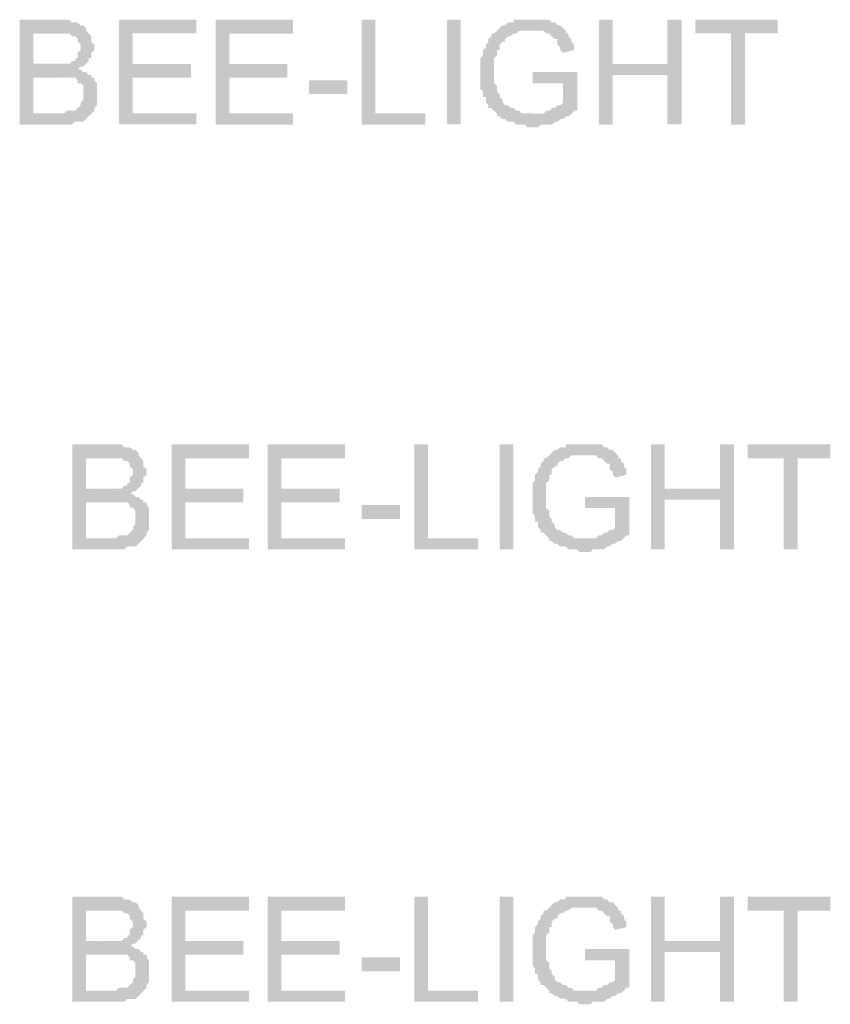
# Model space of a CAD drawing. Header units: millimetres. Extents: x -523 to 1404227, y -783705 to 1038705.
# Tile 188 of 256: x 402341 to 403586, y 245576 to 247087. Entities that reach past the tile are written whole.
import ezdxf

# ---------------------------------------------------------------- set-up
doc = ezdxf.new("R2010")
doc.units = ezdxf.units.MM
doc.linetypes.add('ACAD_ISO08W100', pattern=[36, 24, -3, 6, -3])
doc.layers.add('!!ELEKTRYKA', color=7, linetype='Continuous')

msp = doc.modelspace()

# ---------------------------------------------------------------- hatches: boundary and pattern name
at = {"layer": '!!ELEKTRYKA', "linetype": 'ACAD_ISO08W100'}
for points in [[(402400.26, 247087.34), (402341.2, 247087.34), (402341.2, 246926.47), (402400.26, 246926.47), (402405.02, 246926.47), (402408.83, 246926.47), (402417.4, 246926.47), (402421.21, 246926.47), (402421.21, 246926.47), (402425.97, 246930.76), (402429.78, 246930.76), (402434.54, 246930.76), (402438.35, 246930.76), (402443.12, 246934.95), (402446.93, 246939.23), (402446.93, 246939.23), (402446.93, 246939.23), (402451.69, 246943.42), (402362.16, 246943.42), (402362.16, 246998.47), (402400.26, 246998.47), (402451.69, 247002.76), (402446.93, 247002.76), (402443.12, 247006.95), (402438.35, 247006.95), (402434.54, 247011.14), (402429.78, 247011.14), (402429.78, 247011.14), (402434.54, 247015.43), (402438.35, 247015.43), (402362.16, 247019.62), (402362.16, 247066.19), (402391.68, 247066.19), (402446.93, 247066.19), (402443.12, 247070.48), (402443.12, 247074.67), (402438.35, 247078.96), (402434.54, 247078.96), (402429.78, 247083.15), (402425.97, 247083.15), (402425.97, 247083.15), (402421.21, 247083.15), (402417.4, 247087.34), (402408.83, 247087.34), (402405.02, 247087.34)], [(402612.64, 247087.34), (402493.71, 247087.34), (402493.71, 246926.53), (402612.64, 246926.53), (402612.64, 246943.47), (402514.64, 246943.47), (402514.64, 246998.47), (402604.08, 246998.47), (402604.08, 247019.59), (402514.64, 247019.59), (402514.64, 247066.22), (402612.64, 247066.22)], [(402760.89, 247087.35), (402642.07, 247087.35), (402642.07, 246926.51), (402760.89, 246926.51), (402760.89, 246943.43), (402662.98, 246943.43), (402662.98, 246998.47), (402752.34, 246998.47), (402752.34, 247019.57), (402662.98, 247019.57), (402662.98, 247066.15), (402760.89, 247066.15)], [(402887.22, 247087.36), (402866.33, 247087.36), (402866.33, 246926.46), (402964.1, 246926.46), (402964.1, 246943.45), (402887.22, 246943.45)], [(403129.1, 247087.37), (403124.36, 247087.37), (403120.56, 247087.37), (403115.82, 247087.37), (403112.03, 247087.37), (403103.5, 247087.37), (403099.7, 247087.37), (403099.7, 247083.1), (403094.96, 247083.1), (403091.17, 247083.1), (403086.43, 247078.83), (403082.64, 247078.83), (403077.9, 247074.66), (403077.9, 247074.66), (403074.11, 247070.39), (403069.36, 247066.13), (403065.57, 247066.13), (403065.57, 247061.96), (403060.83, 247057.69), (403060.83, 247053.42), (403057.04, 247049.25), (403057.04, 247049.25), (403057.04, 247044.99), (403052.3, 247040.81), (403052.3, 247036.55), (403052.3, 247032.28), (403048.51, 247028.11), (403048.51, 247023.84), (403048.51, 247019.58), (403048.51, 247015.4), (403048.51, 247011.14), (403048.51, 247006.87), (403048.51, 247002.7), (403048.51, 246998.43), (403048.51, 246994.17), (403048.51, 246985.73), (403048.51, 246981.46), (403052.3, 246977.29), (403052.3, 246973.02), (403052.3, 246968.76), (403057.04, 246968.76), (403057.04, 246964.59), (403057.04, 246960.32), (403060.83, 246956.05), (403060.83, 246951.88), (403065.57, 246951.88), (403069.36, 246947.61), (403074.11, 246943.44), (403074.11, 246939.18), (403129.1, 246943.44), (403124.36, 246943.44), (403120.56, 246943.44), (403115.82, 246943.44), (403112.03, 246943.44), (403108.24, 246947.61), (403103.5, 246947.61), (403099.7, 246951.88), (403094.96, 246951.88), (403091.17, 246956.05), (403086.43, 246956.05), (403082.64, 246960.32), (403082.64, 246964.59), (403077.9, 246968.76), (403077.9, 246973.02), (403077.9, 246973.02), (403074.11, 246977.29), (403074.11, 246981.46), (403074.11, 246985.73), (403069.36, 246990), (403069.36, 246994.17), (403069.36, 246998.43), (403069.36, 247002.7), (403069.36, 247006.87), (403069.36, 247006.87), (403069.36, 247015.4), (403069.36, 247019.58), (403069.36, 247023.84), (403069.36, 247028.11), (403074.11, 247032.28), (403074.11, 247036.55), (403074.11, 247040.81), (403077.9, 247040.81), (403077.9, 247044.99), (403077.9, 247049.25), (403082.64, 247053.42), (403086.43, 247053.42), (403086.43, 247057.69), (403091.17, 247061.96), (403094.96, 247061.96), (403099.7, 247066.13), (403103.5, 247066.13), (403103.5, 247066.13), (403108.24, 247070.39), (403112.03, 247070.39), (403115.82, 247070.39), (403124.36, 247070.39), (403129.1, 247070.39), (403179.35, 247070.39), (403175.55, 247074.66), (403170.81, 247078.83), (403167.02, 247078.83), (403163.23, 247083.1), (403158.49, 247083.1), (403158.49, 247083.1), (403154.69, 247087.37), (403149.95, 247087.37), (403146.16, 247087.37), (403141.42, 247087.37), (403137.63, 247087.37), (403132.89, 247087.37)], [(403251.51, 247087.31), (403230.68, 247087.31), (403230.68, 246926.42), (403251.51, 246926.42), (403251.51, 247002.65), (403336.74, 247002.65), (403251.51, 247019.6)], [(403357.43, 247087.4), (403335.65, 247087.4), (403335.65, 247019.6), (403251.38, 247019.6), (403335.65, 247002.75), (403335.65, 246926.53), (403357.43, 246926.53)], [(403505.13, 247087.4), (403378.35, 247087.4), (403378.35, 247066.21), (403433.22, 247066.21), (403433.22, 246926.47), (403454.98, 246926.47), (403454.98, 247066.21), (403505.13, 247066.21)], [(402447.35, 247066.22), (402392.12, 247066.22), (402396.88, 247066.22), (402400.69, 247066.22), (402409.26, 247066.22), (402413.07, 247066.22), (402413.07, 247066.22), (402417.83, 247066.22), (402417.83, 247066.22), (402421.64, 247061.93), (402426.4, 247061.93), (402430.21, 247057.74), (402430.21, 247057.74), (402430.21, 247053.46), (402434.97, 247049.27), (402434.97, 247044.98), (402434.97, 247040.79), (402430.21, 247036.51), (402430.21, 247032.32), (402430.21, 247028.12), (402426.4, 247028.12), (402426.4, 247023.84), (402421.64, 247023.84), (402417.83, 247019.65), (402413.07, 247019.65), (402413.07, 247019.65), (402409.26, 247019.65), (402400.69, 247019.65), (402396.88, 247019.65), (402362.6, 247019.65), (402438.78, 247015.36), (402442.59, 247019.65), (402447.35, 247023.84), (402447.35, 247028.12), (402451.16, 247028.12), (402451.16, 247032.32), (402451.16, 247036.51), (402455.92, 247040.79), (402455.92, 247044.98), (402455.92, 247044.98), (402455.92, 247049.27), (402451.16, 247053.46), (402451.16, 247057.74), (402451.16, 247061.93)], [(403179.72, 247070.44), (403128.55, 247070.44), (403128.55, 247070.44), (403132.34, 247070.44), (403137.08, 247070.44), (403140.87, 247070.44), (403145.61, 247070.44), (403149.4, 247066.27), (403149.4, 247066.27), (403154.14, 247066.27), (403157.93, 247062.01), (403162.67, 247057.74), (403166.46, 247057.74), (403166.46, 247053.48), (403166.46, 247049.31), (403171.2, 247045.05), (403171.2, 247040.78), (403174.99, 247036.61), (403192.04, 247040.78), (403192.04, 247045.05), (403192.04, 247049.31), (403188.25, 247053.48), (403188.25, 247057.74), (403183.51, 247062.01), (403183.51, 247066.27), (403179.72, 247066.27)], [(402451.16, 247002.7), (402400.69, 246998.41), (402400.69, 246998.41), (402404.5, 246998.41), (402409.26, 246998.41), (402413.07, 246998.41), (402417.83, 246998.41), (402421.64, 246998.41), (402426.4, 246998.41), (402430.21, 246994.22), (402430.21, 246989.94), (402434.97, 246989.94), (402438.78, 246985.75), (402438.78, 246981.56), (402438.78, 246977.27), (402438.78, 246973.08), (402438.78, 246973.08), (402438.78, 246968.8), (402438.78, 246964.61), (402434.97, 246960.32), (402434.97, 246956.13), (402430.21, 246951.84), (402430.21, 246951.84), (402426.4, 246947.65), (402421.64, 246947.65), (402417.83, 246947.65), (402417.83, 246947.65), (402413.07, 246947.65), (402409.26, 246943.37), (402400.69, 246943.37), (402362.6, 246943.37), (402451.16, 246943.37), (402455.92, 246947.65), (402455.92, 246951.84), (402459.73, 246956.13), (402459.73, 246960.32), (402459.73, 246964.61), (402459.73, 246968.8), (402459.73, 246973.08), (402459.73, 246977.27), (402459.73, 246981.56), (402459.73, 246985.75), (402459.73, 246989.94), (402455.92, 246994.22), (402455.92, 246998.41), (402451.16, 246998.41)], [(403197.27, 247006.91), (403129.02, 247006.91), (403129.02, 246989.95), (403175.47, 246989.95), (403175.47, 246960.28), (403175.47, 246960.28), (403171.68, 246956.1), (403166.94, 246956.1), (403163.15, 246951.84), (403158.41, 246951.84), (403154.61, 246947.57), (403154.61, 246947.57), (403149.87, 246947.57), (403146.08, 246943.4), (403141.34, 246943.4), (403137.55, 246943.4), (403133.76, 246943.4), (403129.02, 246943.4), (403074.04, 246939.14), (403077.83, 246939.14), (403082.57, 246934.87), (403086.36, 246934.87), (403091.1, 246930.7), (403094.89, 246930.7), (403099.63, 246930.7), (403103.42, 246926.43), (403108.16, 246926.43), (403111.96, 246926.43), (403116.7, 246926.43), (403120.49, 246922.17), (403125.23, 246922.17), (403129.02, 246922.17), (403133.76, 246922.17), (403137.55, 246922.17), (403141.34, 246926.43), (403146.08, 246926.43), (403149.87, 246926.43), (403154.61, 246926.43), (403158.41, 246926.43), (403163.15, 246930.7), (403163.15, 246930.7), (403166.94, 246930.7), (403171.68, 246934.87), (403175.47, 246934.87), (403180.21, 246939.14), (403184, 246939.14), (403188.74, 246943.4), (403192.53, 246947.57), (403197.27, 246947.57)], [(402480.96, 246435.39), (402421.94, 246435.39), (402421.94, 246274.51), (402480.96, 246274.51), (402485.72, 246274.51), (402489.53, 246274.51), (402498.1, 246274.51), (402501.9, 246274.51), (402501.9, 246274.51), (402506.66, 246278.79), (402510.47, 246278.79), (402515.23, 246278.79), (402519.04, 246278.79), (402523.8, 246282.98), (402527.61, 246287.17), (402527.61, 246287.17), (402527.61, 246287.17), (402532.37, 246291.46), (402442.88, 246291.46), (402442.88, 246346.48), (402480.96, 246346.48), (402532.37, 246350.76), (402527.61, 246350.76), (402523.8, 246354.95), (402519.04, 246354.95), (402515.23, 246359.23), (402510.47, 246359.23), (402510.47, 246359.23), (402515.23, 246363.42), (402519.04, 246363.42), (402442.88, 246367.61), (402442.88, 246414.26), (402472.39, 246414.26), (402527.61, 246414.26), (402523.8, 246418.45), (402523.8, 246422.73), (402519.04, 246426.92), (402515.23, 246426.92), (402510.47, 246431.2), (402506.66, 246431.2), (402506.66, 246431.2), (402501.9, 246431.2), (402498.1, 246435.39), (402489.53, 246435.39), (402485.72, 246435.39)], [(402693.32, 246435.34), (402574.44, 246435.34), (402574.44, 246274.53), (402693.32, 246274.53), (402693.32, 246291.45), (402595.36, 246291.45), (402595.36, 246346.52), (402684.76, 246346.52), (402684.76, 246367.63), (402595.36, 246367.63), (402595.36, 246414.23), (402693.32, 246414.23)], [(402840.88, 246435.48), (402722.11, 246435.48), (402722.11, 246274.54), (402840.88, 246274.54), (402840.88, 246291.54), (402743.01, 246291.54), (402743.01, 246346.55), (402832.33, 246346.55), (402832.33, 246367.74), (402743.01, 246367.74), (402743.01, 246414.3), (402840.88, 246414.3)], [(402967.94, 246435.35), (402947.07, 246435.35), (402947.07, 246274.45), (403044.79, 246274.45), (403044.79, 246291.43), (402967.94, 246291.43)], [(403209.1, 246435.44), (403204.36, 246435.44), (403200.57, 246435.44), (403195.83, 246435.44), (403192.04, 246435.44), (403183.51, 246435.44), (403179.72, 246435.44), (403179.72, 246431.18), (403174.99, 246431.18), (403171.2, 246431.18), (403166.46, 246427.01), (403162.67, 246427.01), (403157.93, 246422.75), (403157.93, 246422.75), (403154.14, 246418.48), (403149.4, 246414.31), (403145.61, 246414.31), (403145.61, 246410.05), (403140.87, 246405.78), (403140.87, 246401.61), (403137.08, 246397.35), (403137.08, 246397.35), (403137.08, 246393.09), (403132.34, 246388.92), (403132.34, 246384.65), (403132.34, 246380.39), (403128.55, 246376.22), (403128.55, 246371.95), (403128.55, 246367.69), (403128.55, 246363.52), (403128.55, 246359.26), (403128.55, 246354.99), (403128.55, 246350.73), (403128.55, 246346.56), (403128.55, 246342.29), (403128.55, 246333.86), (403128.55, 246329.59), (403132.34, 246325.33), (403132.34, 246321.16), (403132.34, 246316.9), (403137.08, 246316.9), (403137.08, 246312.63), (403137.08, 246308.46), (403140.87, 246304.2), (403140.87, 246299.93), (403145.61, 246299.93), (403149.4, 246295.76), (403154.14, 246291.5), (403154.14, 246287.24), (403209.1, 246291.5), (403204.36, 246291.5), (403200.57, 246291.5), (403195.83, 246291.5), (403192.04, 246291.5), (403188.25, 246295.76), (403183.51, 246295.76), (403179.72, 246299.93), (403174.99, 246299.93), (403171.2, 246304.2), (403166.46, 246304.2), (403162.67, 246308.46), (403162.67, 246312.63), (403157.93, 246316.9), (403157.93, 246321.16), (403157.93, 246321.16), (403154.14, 246325.33), (403154.14, 246329.59), (403154.14, 246333.86), (403149.4, 246338.03), (403149.4, 246342.29), (403149.4, 246346.56), (403149.4, 246350.73), (403149.4, 246354.99), (403149.4, 246354.99), (403149.4, 246363.52), (403149.4, 246367.69), (403149.4, 246371.95), (403149.4, 246376.22), (403154.14, 246380.39), (403154.14, 246384.65), (403154.14, 246388.92), (403157.93, 246388.92), (403157.93, 246393.09), (403157.93, 246397.35), (403162.67, 246401.61), (403166.46, 246401.61), (403166.46, 246405.78), (403171.2, 246410.05), (403174.99, 246410.05), (403179.72, 246414.31), (403183.51, 246414.31), (403183.51, 246414.31), (403188.25, 246418.48), (403192.04, 246418.48), (403195.83, 246418.48), (403204.36, 246418.48), (403209.1, 246418.48), (403259.32, 246418.48), (403255.53, 246422.75), (403251.74, 246427.01), (403247, 246427.01), (403243.21, 246431.18), (403238.48, 246431.18), (403238.48, 246431.18), (403234.69, 246435.44), (403229.95, 246435.44), (403226.16, 246435.44), (403221.42, 246435.44), (403217.63, 246435.44), (403212.89, 246435.44)], [(403331.55, 246435.47), (403310.73, 246435.47), (403310.73, 246274.56), (403331.55, 246274.56), (403331.55, 246350.76), (403416.73, 246350.76), (403331.55, 246367.7)], [(403438.11, 246435.35), (403416.34, 246435.35), (403416.34, 246367.68), (403332.12, 246367.68), (403416.34, 246350.74), (403416.34, 246274.56), (403438.11, 246274.56)], [(403585.8, 246435.4), (403459.09, 246435.4), (403459.09, 246414.21), (403513.93, 246414.21), (403513.93, 246274.55), (403535.68, 246274.55), (403535.68, 246414.21), (403585.8, 246414.21)], [(402527.35, 246414.28), (402472.15, 246414.28), (402476.91, 246414.28), (402480.71, 246414.28), (402489.28, 246414.28), (402493.09, 246414.28), (402493.09, 246414.28), (402497.85, 246414.28), (402497.85, 246414.28), (402501.65, 246410.09), (402506.41, 246410.09), (402510.22, 246405.81), (402510.22, 246405.81), (402510.22, 246401.62), (402514.98, 246397.34), (402514.98, 246393.15), (402514.98, 246388.86), (402510.22, 246384.68), (402510.22, 246380.39), (402510.22, 246376.21), (402506.41, 246376.21), (402506.41, 246371.92), (402501.65, 246371.92), (402497.85, 246367.73), (402493.09, 246367.73), (402493.09, 246367.73), (402489.28, 246367.73), (402480.71, 246367.73), (402476.91, 246367.73), (402442.64, 246367.73), (402518.79, 246363.45), (402522.59, 246367.73), (402527.35, 246371.92), (402527.35, 246376.21), (402531.16, 246376.21), (402531.16, 246380.39), (402531.16, 246384.68), (402535.92, 246388.86), (402535.92, 246393.15), (402535.92, 246393.15), (402535.92, 246397.34), (402531.16, 246401.62), (402531.16, 246405.81), (402531.16, 246410.09)], [(403260.43, 246418.47), (403209.29, 246418.47), (403209.29, 246418.47), (403213.08, 246418.47), (403217.81, 246418.47), (403221.6, 246418.47), (403226.34, 246418.47), (403230.12, 246414.21), (403230.12, 246414.21), (403234.86, 246414.21), (403238.65, 246410.04), (403243.38, 246405.78), (403247.17, 246405.78), (403247.17, 246401.52), (403247.17, 246397.25), (403251.91, 246393.09), (403251.91, 246388.82), (403255.7, 246384.56), (403272.75, 246388.82), (403272.75, 246393.09), (403272.75, 246397.25), (403268.96, 246401.52), (403268.96, 246405.78), (403264.22, 246410.04), (403264.22, 246414.21), (403260.43, 246414.21)], [(403277.25, 246354.95), (403209.04, 246354.95), (403209.04, 246338.08), (403255.46, 246338.08), (403255.46, 246308.43), (403255.46, 246308.43), (403251.67, 246304.16), (403246.94, 246304.16), (403243.15, 246300), (403238.41, 246300), (403234.62, 246295.73), (403234.62, 246295.73), (403229.88, 246295.73), (403226.09, 246291.47), (403221.35, 246291.47), (403217.56, 246291.47), (403213.77, 246291.47), (403209.04, 246291.47), (403154.08, 246287.3), (403157.87, 246287.3), (403162.61, 246283.04), (403166.4, 246283.04), (403171.14, 246278.77), (403174.93, 246278.77), (403179.67, 246278.77), (403183.46, 246274.51), (403188.19, 246274.51), (403191.98, 246274.51), (403196.72, 246274.51), (403200.51, 246270.34), (403205.25, 246270.34), (403209.04, 246270.34), (403213.77, 246270.34), (403217.56, 246270.34), (403221.35, 246274.51), (403226.09, 246274.51), (403229.88, 246274.51), (403234.62, 246274.51), (403238.41, 246274.51), (403243.15, 246278.77), (403243.15, 246278.77), (403246.94, 246278.77), (403251.67, 246283.04), (403255.46, 246283.04), (403260.2, 246287.3), (403263.99, 246287.3), (403268.73, 246291.47), (403272.52, 246295.73), (403277.25, 246295.73)], [(402531.16, 246350.79), (402480.71, 246346.51), (402480.71, 246346.51), (402484.52, 246346.51), (402489.28, 246346.51), (402493.09, 246346.51), (402497.85, 246346.51), (402501.65, 246346.51), (402506.41, 246346.51), (402510.22, 246342.32), (402510.22, 246338.13), (402514.98, 246338.13), (402518.79, 246333.85), (402518.79, 246329.66), (402518.79, 246325.38), (402518.79, 246321.19), (402518.79, 246321.19), (402518.79, 246316.91), (402518.79, 246312.72), (402514.98, 246308.44), (402514.98, 246304.25), (402510.22, 246299.96), (402510.22, 246299.96), (402506.41, 246295.78), (402501.65, 246295.78), (402497.85, 246295.78), (402497.85, 246295.78), (402493.09, 246295.78), (402489.28, 246291.49), (402480.71, 246291.49), (402442.64, 246291.49), (402531.16, 246291.49), (402535.92, 246295.78), (402535.92, 246299.96), (402539.73, 246304.25), (402539.73, 246308.44), (402539.73, 246312.72), (402539.73, 246316.91), (402539.73, 246321.19), (402539.73, 246325.38), (402539.73, 246329.66), (402539.73, 246333.85), (402539.73, 246338.13), (402535.92, 246342.32), (402535.92, 246346.51), (402531.16, 246346.51)], [(402480.96, 245741.13), (402421.94, 245741.13), (402421.94, 245580.25), (402480.96, 245580.25), (402485.72, 245580.25), (402489.53, 245580.25), (402498.1, 245580.25), (402501.9, 245580.25), (402501.9, 245580.25), (402506.66, 245584.44), (402510.47, 245584.44), (402515.23, 245584.44), (402519.04, 245584.44), (402523.8, 245588.72), (402527.61, 245592.91), (402527.61, 245592.91), (402527.61, 245592.91), (402532.37, 245597.2), (402442.88, 245597.2), (402442.88, 245652.22), (402480.96, 245652.22), (402532.37, 245656.41), (402527.61, 245656.41), (402523.8, 245660.69), (402519.04, 245660.69), (402515.23, 245664.88), (402510.47, 245664.88), (402510.47, 245664.88), (402515.23, 245669.16), (402519.04, 245669.16), (402442.88, 245673.35), (402442.88, 245719.9), (402472.39, 245719.9), (402527.61, 245719.9), (402523.8, 245724.19), (402523.8, 245728.38), (402519.04, 245732.66), (402515.23, 245732.66), (402510.47, 245736.85), (402506.66, 245736.85), (402506.66, 245736.85), (402501.9, 245736.85), (402498.1, 245741.13), (402489.53, 245741.13), (402485.72, 245741.13)], [(402693.32, 245741.1), (402574.44, 245741.1), (402574.44, 245580.19), (402693.32, 245580.19), (402693.32, 245597.12), (402595.36, 245597.12), (402595.36, 245652.18), (402684.76, 245652.18), (402684.76, 245673.39), (402595.36, 245673.39), (402595.36, 245719.89), (402693.32, 245719.89)], [(402840.88, 245741.14), (402722.11, 245741.14), (402722.11, 245580.29), (402840.88, 245580.29), (402840.88, 245597.2), (402743.01, 245597.2), (402743.01, 245652.31), (402832.33, 245652.31), (402832.33, 245673.4), (402743.01, 245673.4), (402743.01, 245719.96), (402840.88, 245719.96)], [(402967.94, 245741.07), (402947.07, 245741.07), (402947.07, 245580.16), (403044.79, 245580.16), (403044.79, 245597.15), (402967.94, 245597.15)], [(403209.1, 245741.12), (403204.36, 245741.12), (403200.57, 245741.12), (403195.83, 245741.12), (403192.04, 245741.12), (403183.51, 245741.12), (403179.72, 245741.12), (403179.72, 245736.95), (403174.99, 245736.95), (403171.2, 245736.95), (403166.46, 245732.69), (403162.67, 245732.69), (403157.93, 245728.43), (403157.93, 245728.43), (403154.14, 245724.26), (403149.4, 245719.99), (403145.61, 245719.99), (403145.61, 245715.73), (403140.87, 245711.56), (403140.87, 245707.29), (403137.08, 245703.03), (403137.08, 245703.03), (403137.08, 245698.86), (403132.34, 245694.6), (403132.34, 245690.33), (403132.34, 245686.16), (403128.55, 245681.9), (403128.55, 245677.63), (403128.55, 245673.46), (403128.55, 245669.2), (403128.55, 245664.94), (403128.55, 245660.77), (403128.55, 245656.5), (403128.55, 245652.24), (403128.55, 245648.07), (403128.55, 245639.54), (403128.55, 245635.28), (403132.34, 245631.11), (403132.34, 245626.84), (403132.34, 245622.58), (403137.08, 245622.58), (403137.08, 245618.41), (403137.08, 245614.14), (403140.87, 245609.88), (403140.87, 245605.71), (403145.61, 245605.71), (403149.4, 245601.45), (403154.14, 245597.18), (403154.14, 245593.01), (403209.1, 245597.18), (403204.36, 245597.18), (403200.57, 245597.18), (403195.83, 245597.18), (403192.04, 245597.18), (403188.25, 245601.45), (403183.51, 245601.45), (403179.72, 245605.71), (403174.99, 245605.71), (403171.2, 245609.88), (403166.46, 245609.88), (403162.67, 245614.14), (403162.67, 245618.41), (403157.93, 245622.58), (403157.93, 245626.84), (403157.93, 245626.84), (403154.14, 245631.11), (403154.14, 245635.28), (403154.14, 245639.54), (403149.4, 245643.8), (403149.4, 245648.07), (403149.4, 245652.24), (403149.4, 245656.5), (403149.4, 245660.77), (403149.4, 245660.77), (403149.4, 245669.2), (403149.4, 245673.46), (403149.4, 245677.63), (403149.4, 245681.9), (403154.14, 245686.16), (403154.14, 245690.33), (403154.14, 245694.6), (403157.93, 245694.6), (403157.93, 245698.86), (403157.93, 245703.03), (403162.67, 245707.29), (403166.46, 245707.29), (403166.46, 245711.56), (403171.2, 245715.73), (403174.99, 245715.73), (403179.72, 245719.99), (403183.51, 245719.99), (403183.51, 245719.99), (403188.25, 245724.26), (403192.04, 245724.26), (403195.83, 245724.26), (403204.36, 245724.26), (403209.1, 245724.26), (403259.32, 245724.26), (403255.53, 245728.43), (403251.74, 245732.69), (403247, 245732.69), (403243.21, 245736.95), (403238.48, 245736.95), (403238.48, 245736.95), (403234.69, 245741.12), (403229.95, 245741.12), (403226.16, 245741.12), (403221.42, 245741.12), (403217.63, 245741.12), (403212.89, 245741.12)], [(403331.55, 245741.11), (403310.73, 245741.11), (403310.73, 245580.3), (403331.55, 245580.3), (403331.55, 245656.5), (403416.73, 245656.5), (403331.55, 245673.44)], [(403438.11, 245741.09), (403416.34, 245741.09), (403416.34, 245673.33), (403332.12, 245673.33), (403416.34, 245656.39), (403416.34, 245580.21), (403438.11, 245580.21)], [(403585.8, 245741.14), (403459.09, 245741.14), (403459.09, 245719.96), (403513.93, 245719.96), (403513.93, 245580.2), (403535.68, 245580.2), (403535.68, 245719.96), (403585.8, 245719.96)], [(402527.35, 245720.02), (402472.15, 245720.02), (402476.91, 245720.02), (402480.71, 245720.02), (402489.28, 245720.02), (402493.09, 245720.02), (402493.09, 245720.02), (402497.85, 245720.02), (402497.85, 245720.02), (402501.65, 245715.73), (402506.41, 245715.73), (402510.22, 245711.55), (402510.22, 245711.55), (402510.22, 245707.26), (402514.98, 245703.07), (402514.98, 245698.79), (402514.98, 245694.6), (402510.22, 245690.42), (402510.22, 245686.13), (402510.22, 245681.94), (402506.41, 245681.94), (402506.41, 245677.66), (402501.65, 245677.66), (402497.85, 245673.47), (402493.09, 245673.47), (402493.09, 245673.47), (402489.28, 245673.47), (402480.71, 245673.47), (402476.91, 245673.47), (402442.64, 245673.47), (402518.79, 245669.19), (402522.59, 245673.47), (402527.35, 245677.66), (402527.35, 245681.94), (402531.16, 245681.94), (402531.16, 245686.13), (402531.16, 245690.42), (402535.92, 245694.6), (402535.92, 245698.79), (402535.92, 245698.79), (402535.92, 245703.07), (402531.16, 245707.26), (402531.16, 245711.55), (402531.16, 245715.73)], [(403260.43, 245724.23), (403209.29, 245724.23), (403209.29, 245724.23), (403213.08, 245724.23), (403217.81, 245724.23), (403221.6, 245724.23), (403226.34, 245724.23), (403230.12, 245719.97), (403230.12, 245719.97), (403234.86, 245719.97), (403238.65, 245715.7), (403243.38, 245711.44), (403247.17, 245711.44), (403247.17, 245707.27), (403247.17, 245703.01), (403251.91, 245698.75), (403251.91, 245694.58), (403255.7, 245690.32), (403272.75, 245694.58), (403272.75, 245698.75), (403272.75, 245703.01), (403268.96, 245707.27), (403268.96, 245711.44), (403264.22, 245715.7), (403264.22, 245719.97), (403260.43, 245719.97)], [(403277.25, 245660.74), (403209.04, 245660.74), (403209.04, 245643.78), (403255.46, 245643.78), (403255.46, 245614.13), (403255.46, 245614.13), (403251.67, 245609.87), (403246.94, 245609.87), (403243.15, 245605.7), (403238.41, 245605.7), (403234.62, 245601.43), (403234.62, 245601.43), (403229.88, 245601.43), (403226.09, 245597.17), (403221.35, 245597.17), (403217.56, 245597.17), (403213.77, 245597.17), (403209.04, 245597.17), (403154.08, 245593), (403157.87, 245593), (403162.61, 245588.74), (403166.4, 245588.74), (403171.14, 245584.47), (403174.93, 245584.47), (403179.67, 245584.47), (403183.46, 245580.3), (403188.19, 245580.3), (403191.98, 245580.3), (403196.72, 245580.3), (403200.51, 245576.04), (403205.25, 245576.04), (403209.04, 245576.04), (403213.77, 245576.04), (403217.56, 245576.04), (403221.35, 245580.3), (403226.09, 245580.3), (403229.88, 245580.3), (403234.62, 245580.3), (403238.41, 245580.3), (403243.15, 245584.47), (403243.15, 245584.47), (403246.94, 245584.47), (403251.67, 245588.74), (403255.46, 245588.74), (403260.2, 245593), (403263.99, 245593), (403268.73, 245597.17), (403272.52, 245601.43), (403277.25, 245601.43)], [(402531.16, 245656.53), (402480.71, 245652.25), (402480.71, 245652.25), (402484.52, 245652.25), (402489.28, 245652.25), (402493.09, 245652.25), (402497.85, 245652.25), (402501.65, 245652.25), (402506.41, 245652.25), (402510.22, 245648.06), (402510.22, 245643.78), (402514.98, 245643.78), (402518.79, 245639.59), (402518.79, 245635.3), (402518.79, 245631.12), (402518.79, 245626.83), (402518.79, 245626.83), (402518.79, 245622.65), (402518.79, 245618.36), (402514.98, 245614.17), (402514.98, 245609.89), (402510.22, 245605.7), (402510.22, 245605.7), (402506.41, 245601.51), (402501.65, 245601.51), (402497.85, 245601.51), (402497.85, 245601.51), (402493.09, 245601.51), (402489.28, 245597.23), (402480.71, 245597.23), (402442.64, 245597.23), (402531.16, 245597.23), (402535.92, 245601.51), (402535.92, 245605.7), (402539.73, 245609.89), (402539.73, 245614.17), (402539.73, 245618.36), (402539.73, 245622.65), (402539.73, 245626.83), (402539.73, 245631.12), (402539.73, 245635.3), (402539.73, 245639.59), (402539.73, 245643.78), (402535.92, 245648.06), (402535.92, 245652.25), (402531.16, 245652.25)]]:
    msp.add_hatch(color=7, dxfattribs=at).paths.add_polyline_path(points)

# ---------------------------------------------------------------- linework, layer by layer
at = {"layer": '!!ELEKTRYKA', "color": 7, "linetype": 'ACAD_ISO08W100', "lineweight": -3}
for points in [[(402997.44, 246926.54), (402997.44, 247087.4), (403018.31, 246926.54), (403018.31, 247087.4)], [(402785.6, 246973.13), (402785.6, 246994.31), (402844.48, 246973.13), (402844.48, 246994.31)], [(403078.18, 246274.49), (403078.18, 246435.36), (403099.03, 246274.49), (403099.03, 246435.36)], [(402866.33, 246321.14), (402866.33, 246342.31), (402925.18, 246321.14), (402925.18, 246342.31)], [(403078.18, 245580.23), (403078.18, 245741.09), (403099.03, 245580.23), (403099.03, 245741.09)], [(402866.33, 245626.78), (402866.33, 245647.95), (402925.18, 245626.78), (402925.18, 245647.95)]]:
    msp.add_solid(points, dxfattribs=at)

doc.saveas('drawing.dxf')
